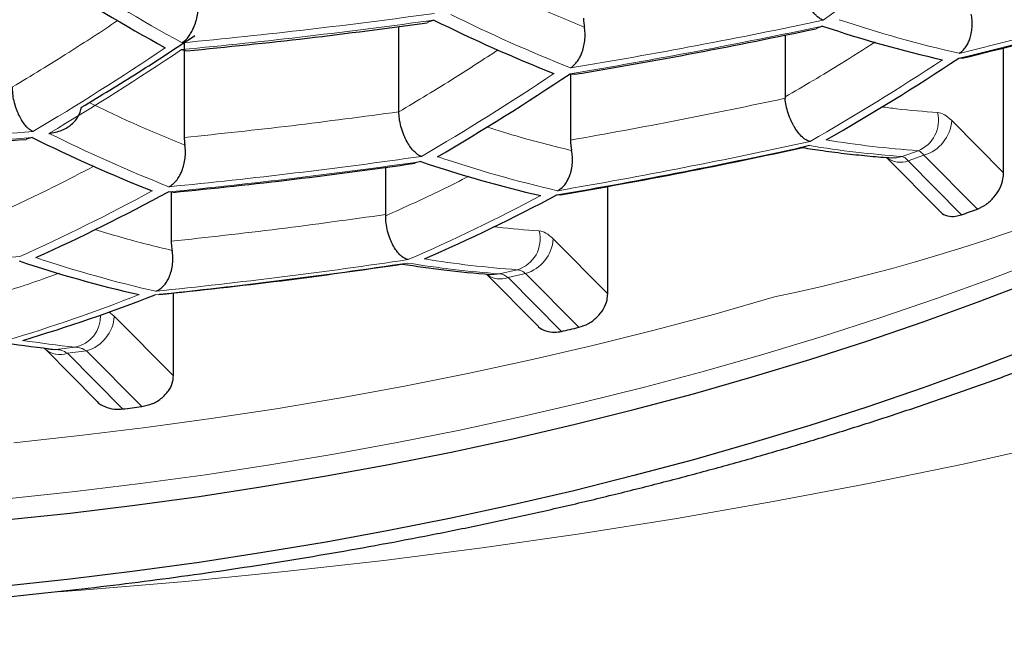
# Model space of a CAD drawing. Header units: millimetres. Extents: x 8 to 869, y 12 to 812.
# Tile 183 of 230: x 490 to 493.12, y 652.91 to 654.89. Entities that reach past the tile are written whole.
import ezdxf

# ---------------------------------------------------------------- set-up
doc = ezdxf.new("R2010")
doc.units = ezdxf.units.MM

msp = doc.modelspace()

# ---------------------------------------------------------------- linework, layer by layer
at = {"color": 7, "linetype": 'Continuous', "lineweight": 30}
for p, q in [((491.312, 654.8844), (491.2899, 654.8765)), ((491.2006, 654.5934), (491.2006, 654.8643)), ((492.5454, 654.8653), (492.5255, 654.858)), ((492.4265, 654.8373), (492.4265, 654.6404)), ((490.5107, 654.7908), (490.5279, 654.787)), ((490.5196, 654.8132), (490.5196, 654.5116)), ((493.12, 654.3992), (493.12, 654.7968)), ((492.9775, 654.7631), (492.9886, 654.7643)), ((491.7441, 654.7141), (491.7584, 654.7128)), ((491.7455, 654.714), (491.7455, 654.5035)), ((492.4265, 654.6404), (492.4266, 654.6363)), ((490.0371, 654.5117), (490.0174, 654.5065)), ((492.5039, 654.4861), (492.4875, 654.4822)), ((492.7485, 654.4486), (492.9183, 654.2771)), ((491.1593, 654.2676), (491.1593, 654.4177)), ((491.2705, 654.4354), (491.2521, 654.4313)), ((491.8636, 654.0154), (491.8636, 654.3572)), ((490.4834, 654.3383), (490.4692, 654.3391)), ((490.4783, 654.3385), (490.4783, 654.1824)), ((491.7026, 654.3296), (491.7136, 654.3311)), ((491.1592, 654.2635), (491.1593, 654.2676)), ((491.4783, 654.0788), (491.6418, 653.9137)), ((490.485, 653.7552), (490.485, 654.0185)), ((490.0762, 653.8426), (490.0775, 653.841)), ((490.0776, 653.8409), (490.242, 653.6748))]:
    msp.add_line(p, q, dxfattribs=at)
at = {"color": 252, "linetype": 'Continuous', "lineweight": 0}
for p, q in [((493.12, 654.3992), (492.9553, 654.5655)), ((492.7981, 654.4516), (492.8486, 654.4699)), ((492.8673, 654.4557), (492.8171, 654.4375)), ((492.8673, 654.4557), (493.0367, 654.2848)), ((492.8171, 654.4375), (492.9863, 654.2667)), ((491.8636, 654.0154), (491.6907, 654.19)), ((491.5205, 654.0793), (491.5763, 654.0922)), ((491.6027, 654.0803), (491.5473, 654.0674)), ((491.5473, 654.0674), (491.7166, 653.8965)), ((491.6027, 654.0803), (491.7719, 653.9095)), ((490.2976, 653.9444), (490.2805, 653.9581)), ((490.485, 653.7552), (490.2976, 653.9444)), ((490.1117, 653.8395), (490.1732, 653.8467)), ((490.2096, 653.8347), (490.1486, 653.8274)), ((490.1486, 653.8274), (490.3239, 653.6504)), ((490.2096, 653.8347), (490.3845, 653.6581))]:
    msp.add_line(p, q, dxfattribs=at)
at = {"color": 252, "linetype": 'Continuous', "lineweight": 0, "flags": 128}
for points in [[(496.5396, 654.6477), (496.2947, 654.5348), (496.0445, 654.4255), (495.7891, 654.3198), (495.5288, 654.2177), (495.2636, 654.1194), (494.9938, 654.025), (494.7195, 653.9344), (494.441, 653.8477), (494.1584, 653.7651), (493.872, 653.6865), (493.5818, 653.612), (493.2882, 653.5417), (492.9914, 653.4756), (492.6914, 653.4138), (492.3886, 653.3563), (492.0831, 653.3031), (491.7752, 653.2542), (491.465, 653.2098), (491.1528, 653.1699), (490.8388, 653.1344), (490.5232, 653.1034), (490.2062, 653.0769), (490.1226, 653.0706)], [(492.7981, 654.4516), (492.7802, 654.4475), (492.764, 654.4473)], [(489.9655, 653.366), (490.1738, 653.3882), (490.381, 653.4135), (490.5869, 653.4417), (490.7913, 653.4728), (490.9942, 653.5069), (491.1954, 653.5438), (491.3947, 653.5835), (491.5921, 653.6261), (491.7874, 653.6715), (491.9804, 653.7197), (492.171, 653.7706), (492.3591, 653.8242), (492.5446, 653.8805), (492.7273, 653.9394), (492.9071, 654.0009), (493.0839, 654.0649), (493.2576, 654.1315)], [(491.5205, 654.0793), (491.5033, 654.077), (491.4916, 654.0775)], [(489.9783, 653.5434), (490.1885, 653.5659), (490.3975, 653.5914), (490.6051, 653.6198), (490.8114, 653.6512), (491.0161, 653.6856), (491.219, 653.7228), (491.4201, 653.7629), (491.6192, 653.8059), (491.8162, 653.8517), (492.0109, 653.9003), (492.2032, 653.9517), (492.3929, 654.0057)], [(490.1117, 653.8395), (490.0954, 653.8388), (490.087, 653.8397)]]:
    msp.add_lwpolyline(points, dxfattribs=at)
at = {"color": 7, "linetype": 'Continuous', "lineweight": 30, "flags": 128}
for points in [[(492.3217, 653.752), (492.5054, 653.8077), (492.6863, 653.866), (492.8644, 653.9269), (493.0395, 653.9903), (493.2114, 654.0562)], [(493.2114, 653.8466), (493.0395, 653.7807), (492.8644, 653.7173), (492.6863, 653.6564), (492.5054, 653.5981), (492.3217, 653.5424)], [(489.9514, 653.2981), (490.1577, 653.3202), (490.3628, 653.3452), (490.5667, 653.3731), (490.7692, 653.404), (490.9701, 653.4377), (491.1693, 653.4742), (491.3667, 653.5136), (491.5622, 653.5558), (491.7555, 653.6008), (491.9466, 653.6485), (492.1354, 653.6989), (492.3217, 653.752)], [(492.3217, 653.5424), (492.1354, 653.4893), (491.9466, 653.4388), (491.7555, 653.3911), (491.5622, 653.3462), (491.3667, 653.304), (491.1693, 653.2646), (490.9701, 653.2281), (490.7692, 653.1944), (490.5667, 653.1635), (490.3628, 653.1356), (490.1577, 653.1106), (489.9514, 653.0885)]]:
    msp.add_lwpolyline(points, dxfattribs=at)
at = {"color": 252, "linetype": 'Continuous', "lineweight": 0}
for centre, radius, start, end in [((491.0723, 660.2509), 6.3833, 281.94, 325.73957), ((486.8142, 662.9224), 9.8734, 305.49557, 308.55264), ((493.6299, 660.4753), 6.4644, 237.23888, 241.16808), ((488.8187, 671.9073), 17.6413, 283.6353, 286.32951), ((488.8204, 671.948), 17.6656, 283.61633, 286.30658), ((488.7234, 673.5645), 18.8586, 275.43842, 277.88958), ((488.7254, 673.6023), 18.8749, 275.43302, 277.88202), ((493.5988, 659.4064), 5.0275, 243.6217, 248.3727), ((488.7498, 672.831), 18.3445, 279.39968, 281.94657), ((493.8436, 658.594), 3.9117, 251.4402, 257.2343), ((488.7479, 672.7919), 18.3244, 279.41063, 281.96043), ((485.7426, 661.7918), 8.4369, 300.61156, 303.99087), ((485.8005, 661.7782), 8.4268, 300.60075, 303.9838), ((488.6565, 661.2162), 7.7416, 299.81481, 303.4714), ((487.1647, 661.4837), 8.1438, 300.28991, 303.78069), ((492.8105, 654.5656), 0.103, 291.7086, 14.3226), ((492.8322, 654.574), 0.1234, 286.5248, 356.0223), ((488.6812, 673.3167), 18.8539, 271.68574, 274.12407), ((488.6832, 673.3555), 18.8736, 271.68306, 274.11884), ((492.325, 659.0304), 5.0292, 243.6176, 248.3673), ((488.7017, 671.8225), 17.7484, 279.73423, 282.37003), ((488.7037, 671.864), 17.7761, 279.71822, 282.34975), ((493.0253, 657.6625), 3.2189, 260.6777, 265.9539), ((488.6775, 672.6691), 18.4012, 275.59308, 278.10613), ((492.5901, 658.1885), 3.9462, 251.2806, 257.0292), ((492.7926, 654.5038), 0.0706, 232.6755, 290.3208), ((488.6754, 672.629), 18.3777, 275.60123, 278.11755), ((487.2494, 660.2078), 6.6666, 294.34145, 298.37599), ((488.6839, 659.9331), 6.3426, 293.67361, 297.89354), ((491.5471, 654.1899), 0.102, 286.6733, 14.6318), ((491.5676, 654.1986), 0.1234, 286.5202, 356.0216), ((488.6332, 672.4001), 18.3172, 271.76081, 274.27085), ((491.2954, 657.8415), 3.9145, 251.4273, 257.2178), ((488.6252, 671.6388), 17.7176, 275.83876, 278.45045), ((488.6274, 671.6812), 17.7489, 275.8271, 278.4341), ((491.7498, 657.2903), 3.2192, 260.6878, 265.9156), ((491.8035, 657.3031), 3.2189, 260.6777, 265.9539), ((491.5227, 654.1336), 0.0706, 232.3726, 290.3392), ((488.4705, 658.8489), 5.1976, 286.6039, 291.51), ((490.1535, 653.945), 0.1003, 281.3173, 1.8562), ((490.1745, 653.9529), 0.1234, 286.5202, 356.0216), ((490.5045, 657.0636), 3.234, 261.1526, 264.1194), ((490.1242, 653.8924), 0.0695, 227.835, 290.6064)]:
    msp.add_arc(centre, radius, start, end, dxfattribs=at)
at = {"color": 7, "linetype": 'Continuous', "lineweight": 30}
for centre, radius, start, end in [((493.5768, 660.4596), 6.4644, 237.23888, 241.16808), ((493.5468, 659.3898), 5.0292, 243.6176, 248.3673), ((493.7922, 658.5759), 3.9145, 251.4273, 257.2178), ((488.7202, 661.206), 7.7224, 299.79096, 303.45592), ((487.2254, 661.4717), 8.1293, 300.27346, 303.76996), ((492.2708, 659.0158), 5.0275, 243.6217, 248.3727), ((492.5369, 658.1729), 3.9462, 251.2806, 257.0292), ((487.308, 660.1955), 6.6551, 294.31865, 298.35949), ((488.745, 659.9227), 6.3269, 293.63979, 297.86916), ((489.4675, 664.1351), 10.477, 289.62482, 289.91748), ((491.2406, 657.8283), 3.9117, 251.4402, 257.2343), ((488.5291, 658.8384), 5.1854, 286.5604, 291.477), ((488.8639, 666.1704), 12.601, 283.08411, 283.34248), ((490.4498, 657.0568), 3.235, 261.1829, 263.9999), ((488.5739, 667.7522), 14.21, 277.07404, 277.32034)]:
    msp.add_arc(centre, radius, start, end, dxfattribs=at)
at = {"color": 252, "linetype": 'Continuous', "lineweight": 0}
for points, knots in [([(471.0656, 660.937), (471.0764, 660.8322), (471.0979, 660.6226), (471.1451, 660.3088), (471.2033, 659.9949), (471.2736, 659.6812), (471.3558, 659.3677), (471.45, 659.0548), (471.5563, 658.7427), (471.6747, 658.4314), (471.7996, 658.1349), (471.9293, 657.8531), (472.062, 657.5859), (472.204, 657.3201), (472.3552, 657.0559), (472.5157, 656.7932), (472.6855, 656.5323), (472.8648, 656.2733), (473.0535, 656.0163), (473.2517, 655.7614), (473.4593, 655.5087), (473.6766, 655.2584), (473.9083, 655.0052), (474.1554, 654.7495), (474.4187, 654.4917), (474.693, 654.2373), (474.9767, 653.988), (475.2698, 653.7438), (475.5722, 653.5049), (475.8854, 653.27), (476.2093, 653.0396), (476.544, 652.8139), (476.8894, 652.593), (477.2455, 652.3773), (477.6126, 652.1669), (477.965, 651.976), (478.3003, 651.8036), (478.6163, 651.6484), (478.9389, 651.4974), (479.2631, 651.3529), (479.5882, 651.2148), (479.9141, 651.0831), (480.2457, 650.9558), (480.583, 650.8329), (480.9259, 650.7146), (481.2742, 650.6012), (481.6278, 650.4927), (481.9915, 650.3877), (482.3654, 650.2868), (482.7495, 650.1903), (483.1385, 650.0997), (483.5258, 650.0166), (483.9111, 649.9408), (484.2939, 649.8721), (484.6801, 649.8093), (485.0712, 649.7524), (485.467, 649.7016), (485.8672, 649.6569), (486.2696, 649.6187), (486.6808, 649.5865), (487.1004, 649.5608), (487.5283, 649.5421), (487.9571, 649.5308), (488.3624, 649.5272), (488.7439, 649.53), (489.1012, 649.5379), (489.4581, 649.5509), (489.8155, 649.5692), (490.1733, 649.5927), (490.5312, 649.6214), (490.8875, 649.6553), (491.2538, 649.6956), (491.6295, 649.7428), (492.0142, 649.7975), (492.3959, 649.8581), (492.7758, 649.9248), (493.1537, 649.9977), (493.5294, 650.0767), (493.901, 650.1612), (494.2737, 650.2525), (494.6471, 650.3508), (495.0209, 650.4561), (495.3893, 650.567), (495.7519, 650.683), (496.1086, 650.8043), (496.4592, 650.9305), (496.8037, 651.0616), (497.1421, 651.1973), (497.4741, 651.3375), (497.7999, 651.4821), (498.1193, 651.6308), (498.4322, 651.7835), (498.7385, 651.9401), (499.0382, 652.1005), (499.3313, 652.2644), (499.627, 652.4373), (499.9245, 652.6193), (500.2231, 652.8108), (500.5136, 653.0059), (500.8164, 653.2188), (501.1293, 653.4503), (501.4501, 653.7011), (501.7588, 653.9562), (502.0556, 654.2156), (502.3405, 654.4788), (502.6135, 654.7457), (502.8748, 655.0162), (503.1243, 655.2898), (503.3667, 655.5718), (503.6012, 655.8621), (503.8271, 656.1607), (504.0311, 656.4494), (504.2152, 656.7277), (504.3812, 656.995), (504.5374, 657.2641), (504.6841, 657.5348), (504.8211, 657.807), (504.9485, 658.0805), (505.0665, 658.3553), (505.1748, 658.6312), (505.2737, 658.9082), (505.3631, 659.1862), (505.4431, 659.465), (505.5151, 659.7502), (505.5785, 660.0418), (505.6323, 660.3397), (505.6763, 660.6381), (505.6967, 660.8374), (505.7069, 660.937)], [0, 0, 0, 0, 0.009667, 0.0193349, 0.0290018, 0.0387239, 0.048447, 0.0581691, 0.0679292, 0.0776903, 0.0874503, 0.0959485, 0.1044481, 0.1129477, 0.1214458, 0.1299446, 0.138445, 0.1469453, 0.155444, 0.1639436, 0.172445, 0.1809462, 0.1894457, 0.1985037, 0.2075641, 0.2166244, 0.2256821, 0.2345878, 0.2434993, 0.2524135, 0.2613271, 0.2702376, 0.2791425, 0.2880538, 0.2969667, 0.3058778, 0.3129933, 0.3201107, 0.327228, 0.3343433, 0.3411306, 0.3479198, 0.3547089, 0.361496, 0.3682847, 0.3750756, 0.3818664, 0.3886549, 0.3957305, 0.4028089, 0.4098872, 0.4169626, 0.4237041, 0.4304483, 0.4371925, 0.4439338, 0.4507671, 0.4576033, 0.4644395, 0.4712727, 0.4784526, 0.4856362, 0.4928197, 0.4999996, 0.5059828, 0.5119681, 0.5179535, 0.5239368, 0.5299882, 0.5360417, 0.5420953, 0.5481468, 0.5547967, 0.5614493, 0.568102, 0.574752, 0.5814872, 0.588225, 0.594963, 0.6016984, 0.6087374, 0.615779, 0.6228208, 0.6298599, 0.636889, 0.6439205, 0.6509521, 0.6579815, 0.665009, 0.6720386, 0.6790683, 0.686096, 0.6931225, 0.7001507, 0.707179, 0.7142056, 0.7219187, 0.7296338, 0.737349, 0.7450623, 0.754446, 0.7638313, 0.7732151, 0.7825978, 0.791982, 0.8013649, 0.8107468, 0.82013, 0.8295121, 0.8394276, 0.8493447, 0.8592603, 0.8679248, 0.876591, 0.8852572, 0.8939218, 0.9025856, 0.9112511, 0.9199166, 0.9285805, 0.937244, 0.945909, 0.954574, 0.9632375, 0.9724273, 0.9816187, 0.9908102, 1, 1, 1, 1]), ([(473.0052, 659.4158), (473.0397, 659.3123), (473.1087, 659.1052), (473.2285, 658.7965), (473.3604, 658.4891), (473.5055, 658.1836), (473.6635, 657.88), (473.8346, 657.5784), (474.0187, 657.2792), (474.2159, 656.9824), (474.4298, 656.6833), (474.6614, 656.3822), (474.9115, 656.0796), (475.1647, 655.7937), (475.419, 655.5244), (475.6723, 655.2711), (475.9369, 655.0213), (476.2128, 654.7752), (476.5001, 654.5329), (476.7988, 654.2947), (477.109, 654.0609), (477.4305, 653.8317), (477.7409, 653.6226), (478.0376, 653.4328), (478.3183, 653.2612), (478.6063, 653.0933), (478.9, 652.93), (479.1994, 652.7714), (479.5042, 652.6175), (479.8159, 652.4678), (480.1344, 652.3224), (480.4596, 652.1815), (480.7915, 652.0452), (481.13, 651.9138), (481.4801, 651.7856), (481.8422, 651.6612), (482.2164, 651.5408), (482.5971, 651.4267), (482.9597, 651.3258), (483.3029, 651.2368), (483.6254, 651.1587), (483.9515, 651.0851), (484.281, 651.0163), (484.6139, 650.9524), (484.9499, 650.8935), (485.2888, 650.8396), (485.6358, 650.7902), (485.9909, 650.7455), (486.3541, 650.706), (486.7192, 650.6723), (487.0802, 650.6451), (487.4369, 650.624), (487.7889, 650.6089), (488.1415, 650.5993), (488.4945, 650.5953), (488.8475, 650.5972), (489.2003, 650.6047), (489.5526, 650.6178), (489.9107, 650.6368), (490.2744, 650.6621), (490.6432, 650.6941), (491.0101, 650.732), (491.3996, 650.7789), (491.8106, 650.8363), (492.2421, 650.9056), (492.6705, 650.9834), (493.0951, 651.0698), (493.5155, 651.1644), (493.9313, 651.267), (494.3419, 651.3775), (494.7471, 651.4957), (495.1185, 651.6127), (495.4575, 651.7266), (495.7655, 651.8361), (496.0685, 651.9497), (496.3993, 652.0804), (496.7558, 652.2295), (497.1352, 652.3987), (497.5097, 652.5762), (497.8786, 652.7621), (498.2415, 652.9562), (498.5706, 653.1429), (498.8682, 653.3208), (499.1365, 653.4887), (499.3979, 653.6598), (499.6805, 653.8533), (499.9816, 654.0703), (500.2978, 654.3119), (500.6017, 654.5581), (500.8934, 654.8087), (501.1727, 655.0634), (501.4465, 655.3283), (501.7137, 655.6033), (501.9732, 655.8887), (502.2082, 656.1651), (502.4207, 656.4317), (502.6128, 656.688), (502.7946, 656.9465), (502.966, 657.2071), (503.1273, 657.4696), (503.2783, 657.7339), (503.4192, 657.9998), (503.5512, 658.2699), (503.6741, 658.5442), (503.7873, 658.8225), (503.8906, 659.102), (503.9504, 659.2892), (503.9803, 659.3828)], [0, 0, 0, 0, 0.011929, 0.02386, 0.035789, 0.047719, 0.05965, 0.071579, 0.083509, 0.095441, 0.107371, 0.119915, 0.132462, 0.145006, 0.155908, 0.166812, 0.177714, 0.188618, 0.199523, 0.210426, 0.221331, 0.232237, 0.243142, 0.251829, 0.260518, 0.269207, 0.277894, 0.286451, 0.29501, 0.30357, 0.312126, 0.320685, 0.329247, 0.337809, 0.346367, 0.355315, 0.364266, 0.373217, 0.382164, 0.389432, 0.396703, 0.403974, 0.411242, 0.418512, 0.425784, 0.433057, 0.440326, 0.447952, 0.455581, 0.46321, 0.470835, 0.478107, 0.485381, 0.492656, 0.499927, 0.507198, 0.514473, 0.521748, 0.52902, 0.53671, 0.544404, 0.552098, 0.559788, 0.569053, 0.578321, 0.587586, 0.596954, 0.606326, 0.615695, 0.62516, 0.634627, 0.644092, 0.651667, 0.659244, 0.666821, 0.674396, 0.684494, 0.694594, 0.704692, 0.715164, 0.725639, 0.736112, 0.744526, 0.752941, 0.761357, 0.769771, 0.780988, 0.792207, 0.803424, 0.814639, 0.825856, 0.837072, 0.84911, 0.861151, 0.873189, 0.883652, 0.894117, 0.904583, 0.915046, 0.925508, 0.935972, 0.946436, 0.956898, 0.967672, 0.978449, 0.989226, 1, 1, 1, 1]), ([(504.5758, 659.4086), (504.5402, 659.2996), (504.469, 659.0814), (504.3448, 658.756), (504.2078, 658.4322), (504.0567, 658.1102), (503.892, 657.7902), (503.7133, 657.4724), (503.5208, 657.157), (503.3142, 656.8443), (503.1091, 656.5561), (502.9086, 656.2922), (502.7156, 656.0518), (502.5138, 655.8136), (502.2937, 655.5671), (502.0538, 655.313), (501.7925, 655.0518), (501.5196, 654.7942), (501.2351, 654.5403), (500.9388, 654.2904), (500.6307, 654.0448), (500.3109, 653.8036), (499.9793, 653.5672), (499.6593, 653.3516), (499.3533, 653.1557), (499.0639, 652.9788), (498.767, 652.8056), (498.4634, 652.6367), (498.1531, 652.4722), (497.8362, 652.3122), (497.5122, 652.1565), (497.181, 652.0054), (496.8428, 651.8589), (496.4976, 651.7173), (496.1456, 651.5808), (495.7815, 651.4475), (495.4048, 651.3182), (495.0155, 651.1931), (494.6195, 651.0746), (494.2302, 650.9663), (493.8486, 650.8679), (493.4755, 650.7786), (493.0979, 650.6953), (492.7141, 650.6177), (492.3242, 650.5461), (491.9286, 650.4808), (491.5294, 650.4223), (491.1298, 650.371), (490.73, 650.3268), (490.3304, 650.2897), (489.9288, 650.2594), (489.5257, 650.2359), (489.1335, 650.22), (488.7526, 650.2109), (488.3832, 650.208), (488.0138, 650.211), (487.6448, 650.2199), (487.2764, 650.2347), (486.9089, 650.2553), (486.5427, 650.2816), (486.1711, 650.3142), (485.7946, 650.3535), (485.4135, 650.3997), (485.0351, 650.452), (484.6707, 650.5087), (484.3203, 650.5691), (483.9837, 650.6325), (483.6503, 650.7007), (483.2818, 650.7821), (482.88, 650.8784), (482.4471, 650.9918), (482.0198, 651.1133), (481.5987, 651.2427), (481.1841, 651.3799), (480.8023, 651.5156), (480.4517, 651.6479), (480.1308, 651.7757), (479.8157, 651.9076), (479.5066, 652.0436), (479.2034, 652.1835), (478.9063, 652.3272), (478.6152, 652.4745), (478.3268, 652.6272), (478.0415, 652.7852), (477.7594, 652.9487), (477.4841, 653.1155), (477.208, 653.2901), (476.932, 653.4728), (476.6565, 653.6638), (476.3889, 653.858), (476.1292, 654.0553), (475.8773, 654.2556), (475.6332, 654.4588), (475.397, 654.6647), (475.1431, 654.8963), (474.875, 655.1546), (474.5962, 655.4404), (474.3482, 655.7113), (474.1282, 655.9661), (473.9334, 656.2041), (473.7472, 656.4442), (473.5581, 656.7022), (473.368, 656.9785), (473.1792, 657.2734), (473.0027, 657.5706), (472.8384, 657.8698), (472.6865, 658.1709), (472.5457, 658.4757), (472.4168, 658.7839), (472.2988, 659.0954), (472.2307, 659.3042), (472.1967, 659.4086)], [0, 0, 0, 0, 0.012016, 0.024033, 0.036048, 0.048064, 0.060082, 0.072098, 0.084115, 0.096133, 0.10815, 0.117635, 0.127123, 0.13661, 0.146096, 0.156851, 0.167607, 0.178362, 0.189118, 0.199876, 0.210632, 0.221389, 0.232148, 0.242905, 0.251473, 0.260044, 0.268615, 0.277183, 0.285693, 0.294205, 0.302717, 0.311226, 0.319737, 0.328252, 0.336766, 0.345277, 0.354177, 0.363082, 0.371986, 0.380886, 0.388912, 0.396942, 0.404972, 0.412998, 0.42114, 0.429286, 0.437432, 0.445574, 0.453556, 0.461544, 0.469534, 0.477521, 0.485503, 0.492781, 0.500061, 0.507341, 0.514619, 0.521895, 0.529175, 0.536455, 0.543732, 0.551421, 0.559114, 0.566808, 0.574497, 0.581514, 0.588532, 0.595551, 0.602568, 0.612031, 0.621496, 0.63096, 0.640515, 0.650073, 0.659629, 0.667457, 0.675287, 0.683117, 0.690945, 0.698771, 0.706599, 0.714428, 0.722254, 0.730365, 0.738477, 0.74659, 0.754701, 0.763481, 0.772263, 0.781045, 0.789825, 0.798603, 0.807384, 0.816165, 0.824943, 0.836647, 0.848353, 0.860056, 0.869478, 0.878902, 0.888325, 0.897747, 0.909039, 0.920333, 0.931625, 0.942916, 0.954209, 0.965501, 0.977, 0.988501, 1, 1, 1, 1]), ([(491.7894, 654.8623), (491.7354, 654.8845), (491.6325, 654.927), (491.5285, 654.9765), (491.4791, 655)], [0, 0, 0, 0, 0.525509, 1, 1, 1, 1]), ([(490.3083, 654.8827), (490.2565, 654.8486), (490.145, 654.7752), (490.034, 654.7081), (489.9746, 654.6721)], [0, 0, 0, 0, 0.464448, 1, 1, 1, 1]), ([(491.5157, 654.7899), (491.4701, 654.7601), (491.3648, 654.6915), (491.26, 654.6289), (491.2006, 654.5934)], [0, 0, 0, 0, 0.433053, 1, 1, 1, 1]), ([(492.712, 654.8149), (492.6762, 654.792), (492.5808, 654.7307), (492.4859, 654.6751), (492.4265, 654.6404)], [0, 0, 0, 0, 0.374242, 1, 1, 1, 1]), ([(490.5216, 654.4874), (490.4676, 654.5097), (490.3667, 654.5513), (490.2647, 654.5998), (490.2173, 654.6224)], [0, 0, 0, 0, 0.5348423, 1, 1, 1, 1]), ([(492.9103, 654.5911), (492.8669, 654.5944), (492.8081, 654.5989), (492.7484, 654.6072), (492.7327, 654.6094)], [0, 0, 0, 0, 0.737141, 1, 1, 1, 1]), ([(492.9553, 654.5655), (492.9475, 654.5726), (492.9318, 654.5868), (492.9175, 654.5897), (492.9103, 654.5911)], [0, 0, 0, 0, 0.500123, 1, 1, 1, 1]), ([(491.749, 654.4705), (491.6949, 654.4838), (491.6054, 654.5057), (491.5147, 654.5344), (491.4789, 654.5457)], [0, 0, 0, 0, 0.604764, 1, 1, 1, 1]), ([(492.8486, 654.4699), (492.8004, 654.4739), (492.704, 654.4819), (492.606, 654.4967), (492.557, 654.5042)], [0, 0, 0, 0, 0.5, 1, 1, 1, 1]), ([(492.8171, 654.4375), (492.8137, 654.4413), (492.807, 654.4487), (492.8011, 654.4506), (492.7981, 654.4516)], [0, 0, 0, 0, 0.500022, 1, 1, 1, 1]), ([(492.8486, 654.4699), (492.8516, 654.469), (492.8574, 654.467), (492.864, 654.4595), (492.8673, 654.4557)], [0, 0, 0, 0, 0.499974, 1, 1, 1, 1]), ([(490.2329, 654.4208), (490.1924, 654.3997), (490.092, 654.3473), (489.9925, 654.301), (489.9331, 654.2733)], [0, 0, 0, 0, 0.403801, 1, 1, 1, 1]), ([(491.4227, 654.389), (491.3943, 654.3745), (491.306, 654.3296), (491.2185, 654.2902), (491.1592, 654.2635)], [0, 0, 0, 0, 0.322299, 1, 1, 1, 1]), ([(491.6457, 654.2156), (491.602, 654.2188), (491.5545, 654.2222), (491.5064, 654.2287), (491.5026, 654.2292)], [0, 0, 0, 0, 0.922499, 1, 1, 1, 1]), ([(490.4811, 654.1535), (490.4271, 654.1665), (490.3458, 654.1861), (490.2634, 654.2118), (490.2358, 654.2204)], [0, 0, 0, 0, 0.66413, 1, 1, 1, 1]), ([(491.6907, 654.19), (491.6828, 654.1971), (491.6672, 654.2113), (491.6529, 654.2142), (491.6457, 654.2156)], [0, 0, 0, 0, 0.500104, 1, 1, 1, 1]), ([(490.1226, 654.0816), (490.105, 654.0751), (490.0274, 654.0464), (489.9507, 654.0227), (489.8915, 654.0044)], [0, 0, 0, 0, 0.226988, 1, 1, 1, 1]), ([(491.5473, 654.0674), (491.5427, 654.0708), (491.5335, 654.0776), (491.5248, 654.0787), (491.5205, 654.0793)], [0, 0, 0, 0, 0.5000255, 1, 1, 1, 1]), ([(491.5763, 654.0922), (491.5806, 654.0916), (491.5891, 654.0905), (491.5981, 654.0837), (491.6027, 654.0803)], [0, 0, 0, 0, 0.499978, 1, 1, 1, 1]), ([(490.1486, 653.8274), (490.1424, 653.8308), (490.1299, 653.8377), (490.1178, 653.8389), (490.1117, 653.8395)], [0, 0, 0, 0, 0.5001836, 1, 1, 1, 1]), ([(490.1732, 653.8467), (490.1791, 653.8461), (490.1911, 653.8449), (490.2034, 653.8381), (490.2096, 653.8347)], [0, 0, 0, 0, 0.499825, 1, 1, 1, 1])]:
    msp.add_open_spline(points, degree=3, knots=knots, dxfattribs=at)
at = {"color": 7, "linetype": 'Continuous', "lineweight": 30}
for points, knots in [([(473.2233, 658.3337), (473.2326, 658.3145), (473.2684, 658.2409), (473.3343, 658.1136), (473.4209, 657.9519), (473.5113, 657.7912), (473.6049, 657.6314), (473.7021, 657.4725), (473.8027, 657.3145), (473.9067, 657.1574), (474.0141, 657.0011), (474.1251, 656.8457), (474.2389, 656.6918), (474.3558, 656.5395), (474.4755, 656.3889), (474.5983, 656.2395), (474.7242, 656.0915), (474.8529, 655.9451), (474.9843, 655.8004), (475.1184, 655.6574), (475.2553, 655.5159), (475.3948, 655.3762), (475.537, 655.2381), (475.6816, 655.1018), (475.8287, 654.9674), (475.9783, 654.8347), (476.1304, 654.7038), (476.2849, 654.5745), (476.4421, 654.447), (476.6017, 654.3211), (476.7636, 654.197), (476.9276, 654.075), (477.0936, 653.9549), (477.2617, 653.8367), (477.4319, 653.7205), (477.6042, 653.6062), (477.7787, 653.4937), (477.9544, 653.3836), (478.1318, 653.2756), (478.3107, 653.1698), (478.492, 653.0657), (478.6754, 652.9634), (478.8604, 652.8631), (479.047, 652.7649), (479.2348, 652.6689), (479.4236, 652.5752), (479.6133, 652.484), (479.8046, 652.3946), (479.9976, 652.3072), (480.1924, 652.2217), (480.388, 652.1384), (480.5845, 652.0574), (480.782, 651.9786), (480.9804, 651.902), (481.1799, 651.8275), (481.3805, 651.7551), (481.5818, 651.6849), (481.784, 651.6169), (481.9872, 651.551), (482.1918, 651.487), (482.3979, 651.425), (482.6051, 651.365), (482.8132, 651.307), (483.022, 651.2512), (483.2311, 651.1976), (483.4404, 651.1463), (483.6496, 651.0972), (483.859, 651.0503), (484.0688, 651.0056), (484.2791, 650.9629), (484.4898, 650.9224), (484.7008, 650.884), (484.9122, 650.8477), (485.1241, 650.8135), (485.3363, 650.7814), (485.549, 650.7513), (485.7622, 650.7233), (485.976, 650.6974), (486.1899, 650.6736), (486.4039, 650.6518), (486.6182, 650.6322), (486.8334, 650.6145), (487.0493, 650.5988), (487.2654, 650.5852), (487.4815, 650.5737), (487.6974, 650.5643), (487.9126, 650.5569), (488.1269, 650.5517), (488.3401, 650.5485), (488.5523, 650.5474), (488.7647, 650.5483), (488.9777, 650.5513), (489.1914, 650.5563), (489.4051, 650.5634), (489.6187, 650.5725), (489.8324, 650.5837), (490.0462, 650.597), (490.2601, 650.6123), (490.4741, 650.6297), (490.6883, 650.6492), (490.9026, 650.6708), (491.1164, 650.6944), (491.3296, 650.72), (491.542, 650.7477), (491.7539, 650.7774), (491.9648, 650.809), (492.1743, 650.8426), (492.3829, 650.8782), (492.591, 650.9158), (492.799, 650.9555), (493.0069, 650.9974), (493.2146, 651.0414), (493.4224, 651.0875), (493.6299, 651.1359), (493.837, 651.1863), (494.0434, 651.2388), (494.249, 651.2934), (494.4538, 651.35), (494.6578, 651.4087), (494.8609, 651.4694), (495.0631, 651.5322), (495.2644, 651.5971), (495.4645, 651.664), (495.6632, 651.7328), (495.8607, 651.8036), (496.0569, 651.8763), (496.252, 651.9511), (496.446, 652.028), (496.6389, 652.107), (496.831, 652.1881), (497.022, 652.2714), (497.2123, 652.3569), (497.4018, 652.4447), (497.59, 652.5346), (497.7766, 652.6265), (497.9614, 652.7202), (498.1448, 652.816), (498.3267, 652.9138), (498.507, 653.0136), (498.6855, 653.1154), (498.8622, 653.2191), (499.0367, 653.3245), (499.2089, 653.4316), (499.3796, 653.5407), (499.5486, 653.6519), (499.7161, 653.7653), (499.8815, 653.8806), (500.0448, 653.9977), (500.2061, 654.1167), (500.3654, 654.2376), (500.5226, 654.3604), (500.6779, 654.4853), (500.8309, 654.6121), (500.9815, 654.7405), (501.1295, 654.8705), (501.275, 655.0023), (501.418, 655.1357), (501.5585, 655.2709), (501.6966, 655.4078), (501.8323, 655.5466), (501.9652, 655.687), (502.0953, 655.8289), (502.2226, 655.9721), (502.3472, 656.1172), (502.4691, 656.2639), (502.5881, 656.4121), (502.7041, 656.5615), (502.8169, 656.7122), (502.9263, 656.8636), (503.0328, 657.0167), (503.1364, 657.1712), (503.2371, 657.3275), (503.3345, 657.4846), (503.428, 657.6426), (503.4908, 657.7514), (503.5214, 657.8076), (503.5231, 657.8107)], [0, 0, 0, 0, 0.002451, 0.009405, 0.016346, 0.023275, 0.030195, 0.037106, 0.044011, 0.050911, 0.057807, 0.064701, 0.071598, 0.078394, 0.085197, 0.091979, 0.098738, 0.105468, 0.112166, 0.118829, 0.125452, 0.132072, 0.138645, 0.145183, 0.151687, 0.158161, 0.164605, 0.171022, 0.177413, 0.183791, 0.190132, 0.196434, 0.202699, 0.20893, 0.215129, 0.2213, 0.227444, 0.233566, 0.239575, 0.24559, 0.251589, 0.257565, 0.263512, 0.269423, 0.275292, 0.281113, 0.286883, 0.292596, 0.29835, 0.304054, 0.309715, 0.315337, 0.320923, 0.326476, 0.331998, 0.337492, 0.34296, 0.348376, 0.353775, 0.359169, 0.364553, 0.369921, 0.375267, 0.380586, 0.385874, 0.391127, 0.396339, 0.401507, 0.406667, 0.411804, 0.416917, 0.42201, 0.427084, 0.432141, 0.437184, 0.442216, 0.447238, 0.452253, 0.457266, 0.462238, 0.467217, 0.472204, 0.477195, 0.482182, 0.48716, 0.492123, 0.497066, 0.501984, 0.506872, 0.511726, 0.516576, 0.521474, 0.526374, 0.531278, 0.536188, 0.541107, 0.546036, 0.550977, 0.555934, 0.560908, 0.565902, 0.570915, 0.575897, 0.580903, 0.58592, 0.590934, 0.59593, 0.60092, 0.605943, 0.610989, 0.61606, 0.621159, 0.62629, 0.631461, 0.63665, 0.641859, 0.647089, 0.65234, 0.657614, 0.66291, 0.66823, 0.673574, 0.678941, 0.684319, 0.689713, 0.695132, 0.700577, 0.706051, 0.711558, 0.7171, 0.722681, 0.728304, 0.733972, 0.739702, 0.745416, 0.751168, 0.756957, 0.762779, 0.768632, 0.774514, 0.780421, 0.786351, 0.792297, 0.798251, 0.804296, 0.810366, 0.816464, 0.822592, 0.828753, 0.83495, 0.841186, 0.847464, 0.853786, 0.86012, 0.86648, 0.872868, 0.879287, 0.885738, 0.892223, 0.898745, 0.905318, 0.911873, 0.918472, 0.92511, 0.931781, 0.938479, 0.945196, 0.951927, 0.958663, 0.965385, 0.972218, 0.979054, 0.985895, 0.992744, 0.9996, 1, 1, 1, 1]), ([(471.4485, 657.9767), (471.4505, 657.9725), (471.4806, 657.9103), (471.542, 657.7909), (471.6328, 657.6188), (471.7273, 657.448), (471.825, 657.2785), (471.9259, 657.1104), (472.0301, 656.9432), (472.1377, 656.7772), (472.2486, 656.6123), (472.3625, 656.4489), (472.4795, 656.2869), (472.5997, 656.1262), (472.7229, 655.967), (472.8492, 655.809), (472.9787, 655.6524), (473.1113, 655.4971), (473.2467, 655.3435), (473.3849, 655.1914), (473.526, 655.0409), (473.6699, 654.892), (473.8166, 654.7447), (473.9659, 654.5992), (474.1178, 654.4554), (474.2722, 654.3135), (474.4291, 654.1734), (474.5883, 654.0353), (474.7498, 653.899), (474.9139, 653.7645), (475.0803, 653.6318), (475.249, 653.501), (475.4196, 653.3723), (475.5924, 653.2457), (475.7672, 653.1209), (475.9441, 652.9981), (476.1231, 652.8772), (476.3043, 652.7583), (476.4876, 652.6411), (476.673, 652.5259), (476.86, 652.4128), (477.0487, 652.3019), (477.2389, 652.1931), (477.431, 652.0863), (477.6247, 651.9815), (477.8202, 651.8787), (478.0173, 651.778), (478.216, 651.6794), (478.4163, 651.5828), (478.6182, 651.4882), (478.8216, 651.3957), (479.0266, 651.3052), (479.2327, 651.2169), (479.4398, 651.1308), (479.6475, 651.0471), (479.8561, 650.9656), (480.0657, 650.8863), (480.2762, 650.8091), (480.4878, 650.7341), (480.7004, 650.6612), (480.9141, 650.5904), (481.1289, 650.5216), (481.3448, 650.455), (481.5618, 650.3903), (481.78, 650.3277), (481.9984, 650.2674), (482.2174, 650.2092), (482.437, 650.1533), (482.6582, 650.0992), (482.8806, 650.0471), (483.1039, 649.997), (483.328, 649.9491), (483.5525, 649.9032), (483.7773, 649.8595), (484.0022, 649.8181), (484.2269, 649.7788), (484.4513, 649.7418), (484.6752, 649.707), (484.8983, 649.6745), (485.1226, 649.644), (485.3485, 649.6153), (485.5761, 649.5886), (485.8038, 649.564), (486.0316, 649.5414), (486.2594, 649.521), (486.4873, 649.5027), (486.7153, 649.4865), (486.9434, 649.4723), (487.1718, 649.4603), (487.4004, 649.4503), (487.6292, 649.4424), (487.8584, 649.4365), (488.0877, 649.4327), (488.3165, 649.4311), (488.5445, 649.4315), (488.7719, 649.4339), (488.9994, 649.4385), (489.2271, 649.4451), (489.4549, 649.4537), (489.6827, 649.4645), (489.9106, 649.4773), (490.1385, 649.4922), (490.3663, 649.5092), (490.594, 649.5282), (490.8215, 649.5493), (491.0488, 649.5725), (491.2759, 649.5978), (491.5023, 649.625), (491.7279, 649.6544), (491.9527, 649.6857), (492.1767, 649.719), (492.4, 649.7544), (492.6228, 649.7918), (492.845, 649.8313), (493.0667, 649.8728), (493.288, 649.9165), (493.5088, 649.9622), (493.7292, 650.0101), (493.9492, 650.06), (494.1689, 650.1122), (494.3885, 650.1665), (494.6069, 650.2228), (494.824, 650.2811), (495.0399, 650.3413), (495.2554, 650.4037), (495.4707, 650.4684), (495.6856, 650.5353), (495.8998, 650.6043), (496.1132, 650.6755), (496.3254, 650.7487), (496.5364, 650.8239), (496.7459, 650.901), (496.9537, 650.98), (497.1594, 651.0608), (497.3622, 651.1429), (497.5646, 651.2274), (497.7667, 651.3142), (497.9693, 651.4039), (498.1703, 651.4955), (498.3696, 651.5891), (498.5673, 651.6846), (498.7635, 651.7821), (498.9581, 651.8817), (499.1512, 651.9833), (499.3428, 652.0869), (499.5329, 652.1927), (499.7217, 652.3007), (499.9089, 652.4107), (500.0942, 652.5227), (500.2776, 652.6366), (500.4591, 652.7525), (500.6389, 652.8704), (500.8168, 652.9903), (500.9926, 653.1121), (501.1663, 653.2358), (501.3382, 653.3616), (501.5081, 653.4893), (501.6752, 653.6185), (501.84, 653.7495), (502.0025, 653.8823), (502.1632, 654.0172), (502.3212, 654.1539), (502.4768, 654.2921), (502.6297, 654.4321), (502.7801, 654.5738), (502.928, 654.7172), (503.0734, 654.8623), (503.2163, 655.0093), (503.3568, 655.1582), (503.4948, 655.3089), (503.6299, 655.4612), (503.7621, 655.6149), (503.8914, 655.7701), (504.0179, 655.9269), (504.1413, 656.0851), (504.2618, 656.2448), (504.3793, 656.4059), (504.4936, 656.5683), (504.6048, 656.732), (504.7126, 656.8966), (504.8172, 657.0625), (504.9186, 657.2296), (505.0169, 657.3981), (505.1118, 657.5675), (505.2031, 657.7379), (505.2732, 657.8732), (505.3117, 657.9518), (505.3221, 657.9732)], [0, 0, 0, 0, 0.000477, 0.006971, 0.01345, 0.01991, 0.026349, 0.032762, 0.039148, 0.045564, 0.051941, 0.058295, 0.064629, 0.070945, 0.077242, 0.083524, 0.089791, 0.096046, 0.102289, 0.108479, 0.114667, 0.120833, 0.126973, 0.133088, 0.139175, 0.145233, 0.151261, 0.157259, 0.163226, 0.169158, 0.175098, 0.180983, 0.186836, 0.192657, 0.19845, 0.204215, 0.209955, 0.215671, 0.221364, 0.227038, 0.232692, 0.238275, 0.243849, 0.249395, 0.254914, 0.260406, 0.265873, 0.271314, 0.276731, 0.282124, 0.287495, 0.292843, 0.29817, 0.303454, 0.308695, 0.313906, 0.319088, 0.324243, 0.329373, 0.33448, 0.339566, 0.344632, 0.349682, 0.354716, 0.359736, 0.364747, 0.369678, 0.374624, 0.379567, 0.384503, 0.389429, 0.394339, 0.399232, 0.404103, 0.408949, 0.413767, 0.418554, 0.423308, 0.428026, 0.432702, 0.437475, 0.442233, 0.446976, 0.451705, 0.456421, 0.461128, 0.465827, 0.470521, 0.47521, 0.479897, 0.484584, 0.489272, 0.493964, 0.498657, 0.503304, 0.507952, 0.512606, 0.517267, 0.521934, 0.526609, 0.531292, 0.535982, 0.540681, 0.545388, 0.550105, 0.554831, 0.559566, 0.564307, 0.569043, 0.573778, 0.578519, 0.583267, 0.588025, 0.592795, 0.597579, 0.602378, 0.607196, 0.612034, 0.616894, 0.621778, 0.62669, 0.631636, 0.636548, 0.641481, 0.646452, 0.651458, 0.656494, 0.661559, 0.666648, 0.671757, 0.676883, 0.682021, 0.687168, 0.692318, 0.697464, 0.702557, 0.707833, 0.713125, 0.718435, 0.723764, 0.729115, 0.734489, 0.739889, 0.745317, 0.750775, 0.756264, 0.761788, 0.767358, 0.772937, 0.778543, 0.78418, 0.789848, 0.795552, 0.801272, 0.807017, 0.812806, 0.818629, 0.824475, 0.830279, 0.836179, 0.842097, 0.848033, 0.853991, 0.859971, 0.865976, 0.872008, 0.878068, 0.884158, 0.890282, 0.896456, 0.902631, 0.908831, 0.915054, 0.9213, 0.927568, 0.933856, 0.940164, 0.946491, 0.952836, 0.959192, 0.965535, 0.971934, 0.978339, 0.984752, 0.991175, 0.99761, 1, 1, 1, 1]), ([(492.5471, 654.8838), (492.545, 654.8848), (492.5413, 654.8864), (492.5354, 654.8902), (492.5295, 654.8949), (492.5212, 654.9029), (492.5109, 654.9153), (492.5013, 654.9297), (492.4942, 654.9419), (492.4873, 654.9555), (492.4793, 654.9746), (492.4718, 654.998), (492.4695, 655.0121), (492.4683, 655.0191)], [0, 0, 0, 0, 0.074604, 0.133091, 0.193558, 0.266001, 0.398172, 0.514039, 0.566106, 0.627795, 0.755136, 0.878358, 1, 1, 1, 1]), ([(490.5125, 654.8122), (490.5172, 654.8158), (490.526, 654.8225), (490.5357, 654.8348), (490.5419, 654.8447), (490.5456, 654.8516), (490.5487, 654.8583), (490.5532, 654.8691), (490.5584, 654.8848), (490.5625, 654.906), (490.5639, 654.9267), (490.5628, 654.9395), (490.5622, 654.9457)], [0, 0, 0, 0, 0.157622, 0.293445, 0.353245, 0.407607, 0.456549, 0.500093, 0.635551, 0.763254, 0.884308, 1, 1, 1, 1]), ([(492.9888, 654.7633), (493.1181, 654.7955), (493.3774, 654.8599), (493.6332, 654.9333), (493.7615, 654.9701)], [0, 0, 0, 0, 0.4983988, 1, 1, 1, 1]), ([(491.7868, 654.8906), (491.7869, 654.8862), (491.7871, 654.8772), (491.7887, 654.8673), (491.7894, 654.8623)], [0, 0, 0, 0, 0.491927, 1, 1, 1, 1]), ([(492.9793, 654.7789), (492.9838, 654.7823), (492.9922, 654.7885), (493.0007, 654.7999), (493.006, 654.809), (493.0091, 654.8155), (493.0116, 654.8216), (493.0151, 654.8316), (493.0188, 654.8462), (493.0208, 654.8659), (493.0204, 654.8852), (493.0182, 654.8975), (493.0171, 654.9035)], [0, 0, 0, 0, 0.157346, 0.293148, 0.353025, 0.407522, 0.456651, 0.500432, 0.635842, 0.763681, 0.884754, 1, 1, 1, 1]), ([(490.5279, 654.7867), (490.6551, 654.7995), (490.9099, 654.8251), (491.1632, 654.8589), (491.29, 654.8758)], [0, 0, 0, 0, 0.499368, 1, 1, 1, 1]), ([(491.7459, 654.7328), (491.7505, 654.7363), (491.7591, 654.7428), (491.7682, 654.7546), (491.7739, 654.7641), (491.7773, 654.7709), (491.7801, 654.7773), (491.7841, 654.7877), (491.7885, 654.8029), (491.7915, 654.8234), (491.792, 654.8436), (491.7903, 654.8561), (491.7894, 654.8623)], [0, 0, 0, 0, 0.157522, 0.293357, 0.3532, 0.407631, 0.456663, 0.500319, 0.635803, 0.763582, 0.884609, 1, 1, 1, 1]), ([(491.7585, 654.7124), (491.8866, 654.7343), (492.1436, 654.7784), (492.3981, 654.8308), (492.5256, 654.8572)], [0, 0, 0, 0, 0.4987592, 1, 1, 1, 1]), ([(490.0388, 654.5307), (490.0359, 654.5323), (490.0309, 654.5352), (490.0228, 654.5421), (490.0137, 654.5519), (490.0037, 654.5663), (489.9955, 654.5814), (489.9899, 654.5941), (489.9845, 654.6081), (489.979, 654.6275), (489.9749, 654.6511), (489.9747, 654.6652), (489.9746, 654.6721)], [0, 0, 0, 0, 0.096422, 0.168041, 0.265463, 0.397792, 0.514078, 0.566428, 0.627995, 0.755771, 0.879017, 1, 1, 1, 1]), ([(492.5056, 654.4993), (492.5027, 654.5001), (492.4975, 654.5015), (492.4892, 654.5065), (492.4796, 654.5142), (492.4683, 654.5268), (492.458, 654.5418), (492.4508, 654.5546), (492.4438, 654.5687), (492.436, 654.5885), (492.4291, 654.6137), (492.4275, 654.6288), (492.4266, 654.6363)], [0, 0, 0, 0, 0.0995139, 0.1766106, 0.2590194, 0.3949332, 0.5151684, 0.5697499, 0.6264563, 0.7527541, 0.8762319, 1, 1, 1, 1]), ([(490.0902, 654.525), (490.1043, 654.5274), (490.1284, 654.5315), (490.1602, 654.5504), (490.1842, 654.575), (490.1908, 654.5975), (490.1939, 654.6081)], [0, 0, 0, 0, 0.293066, 0.500095, 0.765151, 1, 1, 1, 1]), ([(491.2722, 654.4517), (491.2692, 654.453), (491.264, 654.4552), (491.2557, 654.4613), (491.2462, 654.4703), (491.2353, 654.4842), (491.226, 654.4996), (491.2196, 654.5126), (491.2135, 654.5269), (491.2069, 654.5469), (491.2016, 654.5716), (491.2009, 654.5861), (491.2006, 654.5934)], [0, 0, 0, 0, 0.097902, 0.170648, 0.262395, 0.396425, 0.514595, 0.56802, 0.626976, 0.753844, 0.877274, 1, 1, 1, 1]), ([(488.5078, 652.9843), (488.5696, 652.9845), (488.656, 652.9848), (488.7835, 652.9867), (488.8918, 652.989), (489.021, 652.9928), (489.1566, 652.998), (489.2987, 653.0048), (489.4453, 653.0132), (489.5953, 653.0234), (489.7479, 653.0353), (489.9025, 653.0489), (490.0584, 653.0644), (490.2155, 653.0817), (490.3733, 653.1008), (490.5315, 653.1218), (490.6899, 653.1446), (490.8484, 653.1693), (491.0068, 653.1959), (491.1649, 653.2243), (491.3225, 653.2545), (491.4796, 653.2866), (491.6359, 653.3206), (491.7915, 653.3564), (491.9462, 653.3941), (492.0999, 653.4335), (492.2525, 653.4748), (492.4039, 653.5179), (492.554, 653.5629), (492.7028, 653.6096), (492.8501, 653.6581), (492.996, 653.7083), (493.1402, 653.7603), (493.2829, 653.8141), (493.4237, 653.8696), (493.5628, 653.9268), (493.7001, 653.9857), (493.8354, 654.0463), (493.9687, 654.1086), (494.0999, 654.1726), (494.2291, 654.2381), (494.356, 654.3054), (494.4807, 654.3742), (494.603, 654.4447), (494.6944, 654.499), (494.7442, 654.5302), (494.7549, 654.5369)], [0, 0, 0, 0, 0.0264406, 0.0370116, 0.0545824, 0.0728129, 0.092364, 0.1127696, 0.1338427, 0.1554338, 0.1774367, 0.199773, 0.2223834, 0.2452224, 0.2682546, 0.2914519, 0.3147918, 0.3382558, 0.361829, 0.3854988, 0.4092549, 0.4330884, 0.456992, 0.4809592, 0.5049847, 0.5290637, 0.5531922, 0.5773666, 0.6015838, 0.6258411, 0.650136, 0.6744665, 0.6988305, 0.7232264, 0.7476524, 0.7721071, 0.7965891, 0.8210969, 0.8456292, 0.8701846, 0.8947618, 0.9193593, 0.9439754, 0.9686086, 0.993257, 1, 1, 1, 1]), ([(489.2527, 654.4671), (489.3802, 654.4715), (489.6355, 654.4804), (489.89, 654.4974), (490.0174, 654.5059)], [0, 0, 0, 0, 0.4994799, 1, 1, 1, 1]), ([(490.5196, 654.5116), (490.5197, 654.5078), (490.5198, 654.5001), (490.521, 654.4917), (490.5216, 654.4874)], [0, 0, 0, 0, 0.493947, 1, 1, 1, 1]), ([(490.4709, 654.3554), (490.4756, 654.3583), (490.4846, 654.3638), (490.4963, 654.3768), (490.5052, 654.3908), (490.5112, 654.4035), (490.5153, 654.4149), (490.5193, 654.4284), (490.5226, 654.4462), (490.5238, 654.4676), (490.5223, 654.4809), (490.5216, 654.4874)], [0, 0, 0, 0, 0.149079, 0.287629, 0.405872, 0.503944, 0.566857, 0.633673, 0.761588, 0.883222, 1, 1, 1, 1]), ([(491.7138, 654.3298), (491.8432, 654.3527), (492.1025, 654.3987), (492.3592, 654.4535), (492.4878, 654.481)], [0, 0, 0, 0, 0.4988698, 1, 1, 1, 1]), ([(491.7455, 654.5035), (491.7456, 654.4994), (491.7458, 654.491), (491.7473, 654.4797), (491.7486, 654.4727), (491.749, 654.4705)], [0, 0, 0, 0, 0.398374, 0.808035, 1, 1, 1, 1]), ([(492.482, 654.4798), (492.5033, 654.4765), (492.5507, 654.4691), (492.6222, 654.4602), (492.6949, 654.4526), (492.7415, 654.449), (492.764, 654.4473)], [0, 0, 0, 0, 0.224466, 0.499648, 0.75816, 1, 1, 1, 1]), ([(491.7043, 654.343), (491.7092, 654.3459), (491.7183, 654.3514), (491.7279, 654.3625), (491.7339, 654.3715), (491.7374, 654.378), (491.7404, 654.3843), (491.7445, 654.3945), (491.749, 654.4097), (491.7519, 654.4305), (491.7521, 654.4511), (491.75, 654.4641), (491.749, 654.4705)], [0, 0, 0, 0, 0.157458, 0.2932326, 0.3530516, 0.4074604, 0.4564758, 0.5001208, 0.6352728, 0.7629111, 0.8840823, 1, 1, 1, 1]), ([(490.4835, 654.3375), (490.6118, 654.3507), (490.8689, 654.3773), (491.1244, 654.4124), (491.2523, 654.43)], [0, 0, 0, 0, 0.499121, 1, 1, 1, 1]), ([(493.0367, 654.2848), (493.0461, 654.2891), (493.065, 654.2979), (493.09, 654.3216), (493.1088, 654.35), (493.1186, 654.3772), (493.1196, 654.393), (493.12, 654.3992)], [0, 0, 0, 0, 0.21592, 0.43185, 0.64746, 0.862115, 1, 1, 1, 1]), ([(491.2306, 654.1242), (491.2282, 654.1248), (491.2238, 654.1258), (491.2174, 654.129), (491.2116, 654.1329), (491.2035, 654.1396), (491.1933, 654.1513), (491.1835, 654.1668), (491.177, 654.18), (491.1709, 654.1943), (491.1645, 654.2144), (491.1596, 654.2403), (491.1593, 654.2557), (491.1592, 654.2635)], [0, 0, 0, 0, 0.07755, 0.143866, 0.198944, 0.254213, 0.392243, 0.515024, 0.571063, 0.625945, 0.752307, 0.875948, 1, 1, 1, 1]), ([(492.9188, 654.2775), (492.9193, 654.2766), (492.9243, 654.2691), (492.9412, 654.2626), (492.9643, 654.2602), (492.98, 654.2648), (492.9863, 654.2667)], [0, 0, 0, 0, 0.044403, 0.402034, 0.760572, 1, 1, 1, 1]), ([(490.4783, 654.1824), (490.4784, 654.1779), (490.4786, 654.1688), (490.4802, 654.1586), (490.4811, 654.1535)], [0, 0, 0, 0, 0.49146, 1, 1, 1, 1]), ([(490.4294, 654.024), (490.4341, 654.0261), (490.4434, 654.0304), (490.4556, 654.0421), (490.4653, 654.0556), (490.4715, 654.0683), (490.4758, 654.0795), (490.4798, 654.0928), (490.483, 654.1108), (490.4839, 654.1328), (490.482, 654.1467), (490.4811, 654.1535)], [0, 0, 0, 0, 0.142151, 0.28299, 0.404736, 0.507561, 0.565755, 0.632441, 0.760303, 0.882297, 1, 1, 1, 1]), ([(490.4386, 654.0133), (490.5682, 654.0272), (490.8277, 654.0552), (491.0855, 654.0921), (491.2145, 654.1105)], [0, 0, 0, 0, 0.499288, 1, 1, 1, 1]), ([(491.2117, 654.1101), (491.2558, 654.1035), (491.3498, 654.0892), (491.4424, 654.0815), (491.4916, 654.0775)], [0, 0, 0, 0, 0.468486, 1, 1, 1, 1]), ([(491.7719, 653.9095), (491.7823, 653.9129), (491.803, 653.9196), (491.8305, 653.9408), (491.8512, 653.9672), (491.8621, 653.9934), (491.8632, 654.0092), (491.8636, 654.0154)], [0, 0, 0, 0, 0.215549, 0.431113, 0.646259, 0.860767, 1, 1, 1, 1]), ([(491.6423, 653.9141), (491.6429, 653.9132), (491.6483, 653.9052), (491.6668, 653.897), (491.6922, 653.8923), (491.7096, 653.8953), (491.7166, 653.8965)], [0, 0, 0, 0, 0.0427796, 0.3998778, 0.7587626, 1, 1, 1, 1]), ([(490.3845, 653.6581), (490.3961, 653.6605), (490.4194, 653.6655), (490.4501, 653.6848), (490.4728, 653.7101), (490.4836, 653.735), (490.4846, 653.7499), (490.485, 653.7552)], [0, 0, 0, 0, 0.224126, 0.448394, 0.66853, 0.881526, 1, 1, 1, 1]), ([(490.2422, 653.675), (490.2426, 653.6746), (490.248, 653.6666), (490.2672, 653.6568), (490.2951, 653.6486), (490.3151, 653.6499), (490.3239, 653.6504)], [0, 0, 0, 0, 0.020923, 0.364995, 0.722071, 1, 1, 1, 1])]:
    msp.add_open_spline(points, degree=3, knots=knots, dxfattribs=at)
msp.add_open_spline([(490.1939, 654.6081), (490.2537, 654.6442), (490.3732, 654.7166), (490.4934, 654.7957), (490.5534, 654.8352)], degree=3, dxfattribs=at)
at = {"color": 252, "linetype": 'Continuous', "lineweight": 0}
for points in [[(492.4266, 654.6363), (492.3136, 654.6125), (492.0875, 654.565), (491.8595, 654.524), (491.7455, 654.5035)], [(491.2006, 654.5934), (491.0874, 654.5782), (490.861, 654.5478), (490.6334, 654.5237), (490.5196, 654.5116)], [(491.1593, 654.2676), (491.0461, 654.2518), (490.8198, 654.2201), (490.5921, 654.195), (490.4783, 654.1824)]]:
    msp.add_open_spline(points, degree=3, dxfattribs=at)

doc.saveas('drawing.dxf')
